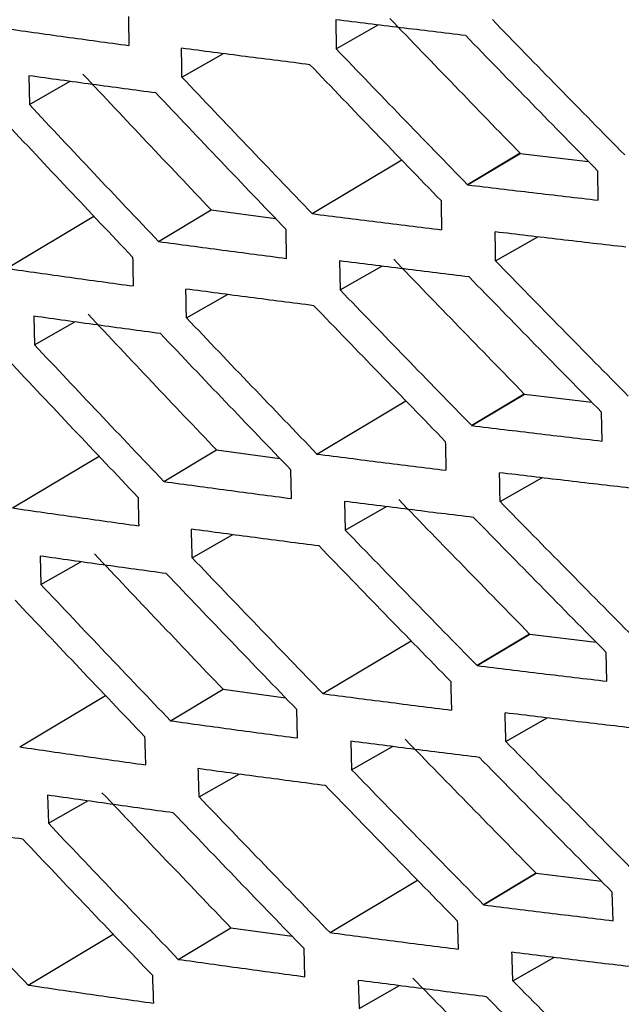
# Model space of a CAD drawing. Header units: millimetres. Extents: x -0.44 to 1.31, y -0.87 to 1.29.
# Tile 153 of 182: x 0.92742 to 0.9355, y 0.85434 to 0.86756. Entities that reach past the tile are written whole.
import ezdxf

# ---------------------------------------------------------------- set-up
doc = ezdxf.new("R2010")
doc.units = ezdxf.units.MM

msp = doc.modelspace()

# ---------------------------------------------------------------- linework, layer by layer
at = {"color": 7, "linetype": 'Continuous', "lineweight": 25}
for p, q in [((0.9316661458, 0.8675593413), (0.9316713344, 0.8671675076)), ((0.9316713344, 0.8671675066), (0.9322362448, 0.8674900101)), ((0.9295990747, 0.8667870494), (0.9301556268, 0.8671047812)), ((0.9275426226, 0.8668071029), (0.9275497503, 0.8664195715)), ((0.9275497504, 0.8664195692), (0.9280971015, 0.8667320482)), ((0.9341419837, 0.8657657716), (0.9334351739, 0.8653423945)), ((0.9334358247, 0.8653423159), (0.934142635, 0.8657656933)), ((0.931348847, 0.8649548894), (0.9325522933, 0.8656757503)), ((0.9334364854, 0.8653416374), (0.9341432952, 0.8657650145)), ((0.9341432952, 0.8657650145), (0.9350588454, 0.8656575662)), ((0.9351907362, 0.8651358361), (0.9351857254, 0.8655275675)), ((0.9292849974, 0.8645807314), (0.9299918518, 0.8650041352)), ((0.9299918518, 0.8650041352), (0.9308564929, 0.8648901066)), ((0.9272436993, 0.8642201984), (0.9284156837, 0.8649222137)), ((0.9310034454, 0.8643542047), (0.9309965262, 0.8647432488)), ((0.933811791, 0.8643193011), (0.9343793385, 0.8646433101)), ((0.9317163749, 0.8643204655), (0.931723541, 0.8639311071)), ((0.931723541, 0.8639311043), (0.9322832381, 0.8642506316)), ((0.9296595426, 0.8635553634), (0.9302106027, 0.8638699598)), ((0.9276093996, 0.86357723), (0.9276184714, 0.8631925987)), ((0.9276184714, 0.8631925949), (0.9281600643, 0.8635017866)), ((0.9341973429, 0.8625327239), (0.9334905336, 0.8621093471)), ((0.9334911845, 0.8621092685), (0.9341979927, 0.8625326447)), ((0.9334918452, 0.86210859), (0.9341986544, 0.8625319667)), ((0.9341986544, 0.8625319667), (0.9351022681, 0.8624244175)), ((0.9314123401, 0.8617267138), (0.9326071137, 0.8624423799)), ((0.9352411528, 0.8619004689), (0.9352342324, 0.8622896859)), ((0.9273234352, 0.8610017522), (0.9284863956, 0.8616983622)), ((0.9293566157, 0.8613574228), (0.9300634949, 0.8617808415)), ((0.9300634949, 0.8617808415), (0.9309153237, 0.8616670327)), ((0.9310698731, 0.8611286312), (0.9310610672, 0.8615147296)), ((0.9338722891, 0.8610876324), (0.9344342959, 0.8614084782)), ((0.9317831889, 0.8610906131), (0.9317923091, 0.8607041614)), ((0.9317923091, 0.8607041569), (0.9323461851, 0.8610203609)), ((0.9297365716, 0.8603331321), (0.9302815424, 0.8606442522)), ((0.9276927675, 0.8603563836), (0.9277037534, 0.8599750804)), ((0.9277037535, 0.8599750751), (0.9282390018, 0.8602806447)), ((0.9342690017, 0.8593094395), (0.933562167, 0.8588860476)), ((0.9335628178, 0.858885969), (0.93426965, 0.8593093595)), ((0.9335634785, 0.8588852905), (0.9342703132, 0.8593086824)), ((0.9342703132, 0.8593086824), (0.9351611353, 0.8592011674)), ((0.9314921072, 0.8585082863), (0.9326778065, 0.8592185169)), ((0.9353075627, 0.8586748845), (0.9352987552, 0.8590611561)), ((0.9294445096, 0.8581438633), (0.9301514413, 0.8585673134)), ((0.9301514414, 0.8585673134), (0.9309896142, 0.8584538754)), ((0.9274194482, 0.857793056), (0.9285729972, 0.8584840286)), ((0.9311523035, 0.8579128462), (0.9311416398, 0.8582955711)), ((0.9339493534, 0.8578654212), (0.9345052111, 0.8581827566)), ((0.9318665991, 0.8578697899), (0.9318776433, 0.8574866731)), ((0.9318776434, 0.857486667), (0.9324251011, 0.8577992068)), ((0.9298301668, 0.8571203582), (0.9303684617, 0.8574276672)), ((0.9277927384, 0.8571445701), (0.9278056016, 0.8567670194)), ((0.9278056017, 0.8567670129), (0.9283339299, 0.8570686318)), ((0.9315881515, 0.8552996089), (0.9327643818, 0.8560041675)), ((0.9343569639, 0.856095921), (0.9336500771, 0.8556724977)), ((0.933650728, 0.8556724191), (0.9343576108, 0.85609584)), ((0.9336513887, 0.8556717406), (0.9343582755, 0.8560951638)), ((0.9343582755, 0.8560951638), (0.9352354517, 0.8559878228)), ((0.9353899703, 0.8554590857), (0.9353793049, 0.8558419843)), ((0.9295486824, 0.8549400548), (0.9302556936, 0.8553635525)), ((0.9302556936, 0.8553635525), (0.9310793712, 0.8552506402)), ((0.9275317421, 0.8545941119), (0.9286754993, 0.8552792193)), ((0.9312507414, 0.8547068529), (0.9312382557, 0.8550857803)), ((0.934042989, 0.8546526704), (0.9345920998, 0.854966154)), ((0.9319666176, 0.8546580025), (0.931979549, 0.8542786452)), ((0.9319795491, 0.8542786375), (0.932520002, 0.8545871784))]:
    msp.add_line(p, q, dxfattribs=at)
for points in [[(0.928879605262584, 0.8676035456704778), (0.9288815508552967, 0.8674736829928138), (0.9288835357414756, 0.8673438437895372), (0.9288855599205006, 0.8672140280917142)], [(0.9323904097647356, 0.8675780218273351), (0.9329719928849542, 0.8669726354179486), (0.933555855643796, 0.8663685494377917), (0.9341419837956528, 0.8657657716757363)], [(0.9295993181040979, 0.8667871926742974), (0.9295972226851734, 0.8669171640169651), (0.9295951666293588, 0.8670471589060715), (0.929593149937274, 0.8671771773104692)], [(0.9282688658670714, 0.8668301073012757), (0.9288408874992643, 0.8662201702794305), (0.9294152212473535, 0.8656115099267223), (0.9299918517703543, 0.8650041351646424)], [(0.9341426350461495, 0.8657656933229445), (0.9341424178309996, 0.8657657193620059), (0.9341422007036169, 0.8657657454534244), (0.9341419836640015, 0.8657657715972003)], [(0.9341432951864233, 0.8657650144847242), (0.934143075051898, 0.8657652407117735), (0.9341428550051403, 0.8657654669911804), (0.9341426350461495, 0.8657656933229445)], [(0.9330796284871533, 0.8651295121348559), (0.9330815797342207, 0.8649992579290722), (0.9330835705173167, 0.864869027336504), (0.9330856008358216, 0.864738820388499)], [(0.9338120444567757, 0.8643194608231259), (0.9338099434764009, 0.8644497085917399), (0.9338078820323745, 0.8645799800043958), (0.9338058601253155, 0.8647102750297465)], [(0.928936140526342, 0.8643703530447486), (0.9289387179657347, 0.8642413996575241), (0.9289413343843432, 0.8641124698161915), (0.9289439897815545, 0.8639835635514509)], [(0.9324426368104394, 0.8643416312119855), (0.9330252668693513, 0.86373735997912), (0.9336101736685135, 0.863134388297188), (0.9341973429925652, 0.8625327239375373)], [(0.9296597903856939, 0.8635555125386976), (0.9296570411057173, 0.8636845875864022), (0.9296543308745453, 0.8638136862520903), (0.9296516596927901, 0.8639428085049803)], [(0.9283376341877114, 0.8636031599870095), (0.9289106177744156, 0.8629944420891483), (0.929485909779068, 0.8623869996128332), (0.9300634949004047, 0.861780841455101)], [(0.9341979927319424, 0.862532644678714), (0.9341977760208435, 0.8625326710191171), (0.934197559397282, 0.8625326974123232), (0.9341973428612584, 0.8625327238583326)], [(0.9341986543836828, 0.862531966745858), (0.9341984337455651, 0.8625321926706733), (0.9341982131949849, 0.8625324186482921), (0.9341979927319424, 0.862532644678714)], [(0.9331361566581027, 0.8618963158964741), (0.9331387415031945, 0.8617669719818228), (0.9331413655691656, 0.8616376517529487), (0.9331440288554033, 0.8615083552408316)], [(0.9338725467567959, 0.8610877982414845), (0.9338697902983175, 0.8612171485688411), (0.9338670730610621, 0.8613465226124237), (0.9338643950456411, 0.8614759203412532)], [(0.929008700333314, 0.861146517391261), (0.9290119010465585, 0.8610186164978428), (0.9290151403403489, 0.8608907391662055), (0.9290184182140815, 0.8607628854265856)], [(0.9325114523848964, 0.8611147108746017), (0.9330950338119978, 0.8605116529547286), (0.933680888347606, 0.8599098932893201), (0.9342690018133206, 0.859309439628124)], [(0.9297368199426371, 0.8603332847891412), (0.9297334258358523, 0.8604613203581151), (0.9297300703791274, 0.8605893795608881), (0.9297267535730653, 0.8607174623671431)], [(0.9284229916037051, 0.8603856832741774), (0.9289968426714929, 0.8597782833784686), (0.9295729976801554, 0.8591721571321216), (0.930151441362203, 0.8585673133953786)], [(0.9342696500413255, 0.8593093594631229), (0.934269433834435, 0.8593093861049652), (0.9342692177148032, 0.8593094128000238), (0.9342690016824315, 0.8593094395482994)], [(0.9342703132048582, 0.8593086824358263), (0.934270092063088, 0.8593089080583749), (0.9342698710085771, 0.8593091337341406), (0.9342696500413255, 0.8593093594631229)], [(0.9332087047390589, 0.8586724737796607), (0.9332119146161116, 0.8585441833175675), (0.9332151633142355, 0.8584159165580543), (0.9332184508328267, 0.8582876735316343)], [(0.9339496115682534, 0.8578655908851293), (0.9339462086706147, 0.8579939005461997), (0.933942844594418, 0.8581222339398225), (0.9339395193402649, 0.8582505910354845)], [(0.9290972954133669, 0.857932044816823), (0.9291011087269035, 0.8578053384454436), (0.9291049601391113, 0.8576786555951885), (0.9291088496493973, 0.8575519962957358)], [(0.932596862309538, 0.857897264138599), (0.9331812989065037, 0.8572955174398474), (0.9337680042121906, 0.8566950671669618), (0.9343569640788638, 0.8560959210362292)], [(0.9298304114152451, 0.8571205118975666), (0.9298263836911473, 0.857247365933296), (0.9298223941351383, 0.8573742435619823), (0.9298184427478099, 0.8575011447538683)], [(0.9285249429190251, 0.8571776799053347), (0.9290995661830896, 0.8565716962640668), (0.9296764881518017, 0.8559669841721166), (0.930255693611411, 0.8553635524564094)], [(0.934357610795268, 0.8560958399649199), (0.9343573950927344, 0.8560958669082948), (0.9343571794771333, 0.8560958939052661), (0.9343569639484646, 0.8560959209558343)], [(0.9343582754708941, 0.8560951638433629), (0.9343580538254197, 0.8560953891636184), (0.9343578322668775, 0.8560956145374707), (0.934357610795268, 0.8560958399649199)], [(0.9332972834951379, 0.8554579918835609), (0.9333011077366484, 0.8553308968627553), (0.9333049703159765, 0.8552038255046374), (0.9333088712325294, 0.8550767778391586)], [(0.9340432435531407, 0.8546528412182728), (0.9340392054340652, 0.8547799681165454), (0.9340352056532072, 0.8549071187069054), (0.9340312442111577, 0.8550342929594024)], [(0.9292019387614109, 0.8547269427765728), (0.9292063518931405, 0.8546015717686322), (0.9292108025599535, 0.8544762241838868), (0.9292152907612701, 0.8543509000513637)], [(0.9326988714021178, 0.8546892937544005), (0.9332840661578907, 0.8540889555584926), (0.9338715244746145, 0.8534899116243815), (0.9344612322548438, 0.8528921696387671)]]:
    msp.add_open_spline(points, degree=3, dxfattribs=at)
for points, knots in [([(0.9334096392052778, 0.8673473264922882), (0.9331173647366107, 0.8673822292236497), (0.9325342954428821, 0.8674518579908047), (0.9319550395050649, 0.8675235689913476), (0.9316661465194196, 0.8675593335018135)], [0, 0, 0, 0, 0.5012688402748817, 1, 1, 1, 1]), ([(0.9337678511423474, 0.8675604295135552), (0.9340631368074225, 0.8672569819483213), (0.9346538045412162, 0.8666499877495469), (0.935248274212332, 0.8660452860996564), (0.9355455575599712, 0.8657428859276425)], [0, 0, 0, 0, 0.4999183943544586, 1, 1, 1, 1]), ([(0.9271802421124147, 0.8674483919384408), (0.9274636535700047, 0.8674087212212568), (0.9280300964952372, 0.8673294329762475), (0.9286003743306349, 0.867252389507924), (0.9288853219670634, 0.867213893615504)], [0, 0, 0, 0, 0.5003354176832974, 1, 1, 1, 1]), ([(0.9351857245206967, 0.865527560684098), (0.9348895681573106, 0.8658295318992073), (0.9342957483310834, 0.8664350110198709), (0.9337056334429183, 0.8670426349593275), (0.9334098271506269, 0.8673472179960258)], [0, 0, 0, 0, 0.4987310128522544, 1, 1, 1, 1]), ([(0.9313177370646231, 0.8669555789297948), (0.9310294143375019, 0.8669919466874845), (0.9304525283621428, 0.8670647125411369), (0.9298795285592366, 0.8671395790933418), (0.9295929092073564, 0.8671770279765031)], [0, 0, 0, 0, 0.4997915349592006, 1, 1, 1, 1]), ([(0.9316713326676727, 0.8671675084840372), (0.9319636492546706, 0.866863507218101), (0.9325498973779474, 0.8662538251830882), (0.9331399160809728, 0.8656463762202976), (0.9334357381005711, 0.8653418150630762)], [0, 0, 0, 0, 0.4986226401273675, 1, 1, 1, 1]), ([(0.9330793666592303, 0.8651293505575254), (0.9327848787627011, 0.8654331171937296), (0.9321957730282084, 0.866040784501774), (0.9316104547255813, 0.8666506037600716), (0.931317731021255, 0.8669555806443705)], [0, 0, 0, 0, 0.4998897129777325, 1, 1, 1, 1]), ([(0.9292489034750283, 0.8665761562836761), (0.9289637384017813, 0.8666141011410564), (0.9283930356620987, 0.8666900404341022), (0.9278262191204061, 0.8667680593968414), (0.9275426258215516, 0.8668070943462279)], [0, 0, 0, 0, 0.4996735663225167, 1, 1, 1, 1]), ([(0.929599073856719, 0.8667870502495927), (0.9298898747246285, 0.8664809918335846), (0.9304712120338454, 0.8658691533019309), (0.9310563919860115, 0.8652595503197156), (0.9313488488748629, 0.8649548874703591)], [0, 0, 0, 0, 0.5002274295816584, 1, 1, 1, 1]), ([(0.9309965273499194, 0.8647432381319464), (0.9307044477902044, 0.8650480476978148), (0.930120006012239, 0.8656579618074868), (0.9295393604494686, 0.8662699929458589), (0.9292488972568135, 0.8665761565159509)], [0, 0, 0, 0, 0.4997581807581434, 0.9999999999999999, 0.9999999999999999, 0.9999999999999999, 0.9999999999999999]), ([(0.9275497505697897, 0.8664195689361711), (0.927838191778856, 0.8661123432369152), (0.9284146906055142, 0.8654983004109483), (0.9289950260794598, 0.8648864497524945), (0.9292850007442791, 0.8645807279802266)], [0, 0, 0, 0, 0.5003326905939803, 1, 1, 1, 1]), ([(0.9289358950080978, 0.8643702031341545), (0.9286462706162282, 0.8646760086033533), (0.9280666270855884, 0.8652880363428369), (0.9274907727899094, 0.8659021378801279), (0.9272026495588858, 0.8662093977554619)], [0, 0, 0, 0, 0.499659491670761, 1, 1, 1, 1]), ([(0.9334359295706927, 0.8653417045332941), (0.9337282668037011, 0.8653067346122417), (0.9343113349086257, 0.8652369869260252), (0.934898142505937, 0.8651694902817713), (0.9351907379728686, 0.8651358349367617)], [0, 0, 0, 0, 0.5013775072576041, 1, 1, 1, 1]), ([(0.9313488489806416, 0.8649548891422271), (0.9316373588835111, 0.8649182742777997), (0.9322142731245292, 0.8648450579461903), (0.932795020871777, 0.864774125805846), (0.9330853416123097, 0.8647386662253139)], [0, 0, 0, 0, 0.5000914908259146, 1, 1, 1, 1]), ([(0.9355616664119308, 0.8645056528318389), (0.9352679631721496, 0.8645392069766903), (0.934680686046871, 0.8646063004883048), (0.9340972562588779, 0.8646755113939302), (0.9338056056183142, 0.8647101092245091)], [0, 0, 0, 0, 0.5001101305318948, 1, 1, 1, 1]), ([(0.9292850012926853, 0.86458073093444), (0.9295705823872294, 0.8645423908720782), (0.930141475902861, 0.8644657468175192), (0.9307162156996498, 0.8643913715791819), (0.9310034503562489, 0.8643542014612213)], [0, 0, 0, 0, 0.5002353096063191, 1, 1, 1, 1]), ([(0.933454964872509, 0.8641063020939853), (0.9331635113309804, 0.864141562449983), (0.9325820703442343, 0.8642119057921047), (0.9320044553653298, 0.8642843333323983), (0.9317163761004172, 0.8643204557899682)], [0, 0, 0, 0, 0.5012607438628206, 0.9999999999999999, 0.9999999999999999, 0.9999999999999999, 0.9999999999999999]), ([(0.9338117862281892, 0.8643193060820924), (0.9341076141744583, 0.8640163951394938), (0.9346993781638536, 0.8634104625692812), (0.9352949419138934, 0.8628068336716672), (0.9355927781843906, 0.8625049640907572)], [0, 0, 0, 0, 0.4999086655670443, 1, 1, 1, 1]), ([(0.9272437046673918, 0.8642201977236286), (0.927526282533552, 0.8641801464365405), (0.9280910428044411, 0.8641000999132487), (0.9286596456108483, 0.8640222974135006), (0.9289437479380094, 0.8639834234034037)], [0, 0, 0, 0, 0.5003501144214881, 1, 1, 1, 1]), ([(0.9352342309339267, 0.8622896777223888), (0.9349375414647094, 0.8625911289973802), (0.9343426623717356, 0.8631955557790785), (0.9337514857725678, 0.8638021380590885), (0.9334551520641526, 0.8641061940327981)], [0, 0, 0, 0, 0.4987391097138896, 1, 1, 1, 1]), ([(0.9313712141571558, 0.8637190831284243), (0.931083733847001, 0.8637558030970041), (0.9305085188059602, 0.8638292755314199), (0.9299372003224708, 0.863904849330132), (0.9296514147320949, 0.8639426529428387)], [0, 0, 0, 0, 0.4997788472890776, 1, 1, 1, 1]), ([(0.9317235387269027, 0.8639311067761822), (0.9320163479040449, 0.8636276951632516), (0.9326036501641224, 0.863019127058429), (0.9331947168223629, 0.862412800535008), (0.9334910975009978, 0.8621087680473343)], [0, 0, 0, 0, 0.4985664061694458, 1, 1, 1, 1]), ([(0.9331358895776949, 0.8618961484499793), (0.9328408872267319, 0.8621993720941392), (0.9322507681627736, 0.8628059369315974), (0.9316644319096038, 0.8634146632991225), (0.9313712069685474, 0.863719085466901)], [0, 0, 0, 0, 0.4999031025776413, 1, 1, 1, 1]), ([(0.92931052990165, 0.8633441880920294), (0.929026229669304, 0.8633824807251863), (0.9284572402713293, 0.8634591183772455), (0.9278921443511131, 0.8635378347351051), (0.9276094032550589, 0.8635772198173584)], [0, 0, 0, 0, 0.4996582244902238, 1, 1, 1, 1]), ([(0.9296595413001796, 0.8635553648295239), (0.9299508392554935, 0.8632498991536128), (0.9305331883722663, 0.8626392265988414), (0.9311193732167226, 0.8620307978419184), (0.9314123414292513, 0.8617267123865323)], [0, 0, 0, 0, 0.5002118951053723, 1, 1, 1, 1]), ([(0.9310610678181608, 0.8615147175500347), (0.9307684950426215, 0.8618189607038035), (0.9301830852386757, 0.8624277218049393), (0.9296014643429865, 0.863038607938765), (0.9293105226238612, 0.8633441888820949)], [0, 0, 0, 0, 0.4997743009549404, 1, 1, 1, 1]), ([(0.9276184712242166, 0.863192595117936), (0.9279073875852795, 0.8628859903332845), (0.9284848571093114, 0.8622731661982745), (0.9290661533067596, 0.8616625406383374), (0.929356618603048, 0.8613574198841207)], [0, 0, 0, 0, 0.5003144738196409, 1, 1, 1, 1]), ([(0.9290084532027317, 0.8611463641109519), (0.9287183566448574, 0.8614515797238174), (0.9281377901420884, 0.8620624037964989), (0.9275610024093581, 0.8626753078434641), (0.9272724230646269, 0.8629819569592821)], [0, 0, 0, 0, 0.4996784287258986, 1, 1, 1, 1]), ([(0.9334912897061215, 0.862108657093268), (0.9337828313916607, 0.862073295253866), (0.9343642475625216, 0.8620027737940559), (0.934949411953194, 0.8619345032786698), (0.9352411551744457, 0.8619004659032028)], [0, 0, 0, 0, 0.5014337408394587, 1, 1, 1, 1]), ([(0.9314123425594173, 0.8617267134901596), (0.9317000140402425, 0.8616897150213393), (0.9322752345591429, 0.8616157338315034), (0.9328542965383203, 0.861544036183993), (0.9331437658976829, 0.8615081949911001)], [0, 0, 0, 0, 0.500106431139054, 1, 1, 1, 1]), ([(0.935615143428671, 0.861269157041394), (0.9353222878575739, 0.8613030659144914), (0.9347366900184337, 0.8613708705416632), (0.9341549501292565, 0.8614407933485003), (0.9338641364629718, 0.8614757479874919)], [0, 0, 0, 0, 0.5000967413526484, 1, 1, 1, 1]), ([(0.929356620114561, 0.8613574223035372), (0.9296413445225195, 0.8613187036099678), (0.9302105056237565, 0.8612413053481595), (0.9307835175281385, 0.8611661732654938), (0.9310698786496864, 0.861128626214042)], [0, 0, 0, 0, 0.5002527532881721, 1, 1, 1, 1]), ([(0.9335165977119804, 0.8608743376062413), (0.9332260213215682, 0.8609099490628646), (0.9326463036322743, 0.8609809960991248), (0.9320704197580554, 0.8610541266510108), (0.9317831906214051, 0.8610906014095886)], [0, 0, 0, 0, 0.5012377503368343, 1, 1, 1, 1]), ([(0.9338722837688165, 0.8610876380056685), (0.9341686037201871, 0.8607853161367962), (0.9347613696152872, 0.8601805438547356), (0.9353579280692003, 0.8595780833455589), (0.9356562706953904, 0.859276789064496)], [0, 0, 0, 0, 0.4998937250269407, 1, 1, 1, 1]), ([(0.9273234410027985, 0.8610017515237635), (0.9276051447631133, 0.8609613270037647), (0.9281681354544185, 0.8608805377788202), (0.9287349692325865, 0.8608019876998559), (0.9290181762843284, 0.8607627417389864)], [0, 0, 0, 0, 0.5003701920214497, 1, 1, 1, 1]), ([(0.9352987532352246, 0.8590611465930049), (0.9350015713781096, 0.8593620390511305), (0.9344057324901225, 0.8599653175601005), (0.9338135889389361, 0.8605707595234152), (0.9335167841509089, 0.8608742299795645)], [0, 0, 0, 0, 0.4987621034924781, 1, 1, 1, 1]), ([(0.9314410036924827, 0.8604916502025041), (0.931154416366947, 0.8605287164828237), (0.930580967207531, 0.8606028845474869), (0.9300114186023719, 0.8606791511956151), (0.9297265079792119, 0.8607173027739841)], [0, 0, 0, 0, 0.4997606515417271, 1, 1, 1, 1]), ([(0.9317923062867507, 0.8607041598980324), (0.9320855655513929, 0.860401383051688), (0.9326738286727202, 0.8597940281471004), (0.9332658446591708, 0.8591889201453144), (0.9335627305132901, 0.8588854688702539)], [0, 0, 0, 0, 0.4985171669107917, 1, 1, 1, 1]), ([(0.9332084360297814, 0.8586723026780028), (0.9329129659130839, 0.8589749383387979), (0.9323219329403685, 0.8595803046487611), (0.9317346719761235, 0.8601878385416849), (0.9314409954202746, 0.8604916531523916)], [0, 0, 0, 0, 0.4999215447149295, 1, 1, 1, 1]), ([(0.9293884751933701, 0.8601212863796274), (0.9291050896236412, 0.8601599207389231), (0.9285379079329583, 0.8602372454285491), (0.9279746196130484, 0.8603166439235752), (0.9276927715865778, 0.8603563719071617)], [0, 0, 0, 0, 0.4996380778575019, 1, 1, 1, 1]), ([(0.9297365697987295, 0.8603331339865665), (0.9300283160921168, 0.8600283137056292), (0.9306115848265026, 0.8594189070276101), (0.9311986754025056, 0.85881174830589), (0.9314921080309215, 0.8585082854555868)], [0, 0, 0, 0, 0.5001918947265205, 1, 1, 1, 1]), ([(0.9311416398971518, 0.8582955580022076), (0.9308486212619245, 0.8585991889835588), (0.9302623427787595, 0.8592067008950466), (0.9296798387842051, 0.8598163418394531), (0.9293884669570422, 0.8601212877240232)], [0, 0, 0, 0, 0.4997942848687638, 0.9999999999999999, 0.9999999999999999, 0.9999999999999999, 0.9999999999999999]), ([(0.9277037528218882, 0.8599750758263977), (0.9279930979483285, 0.8596691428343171), (0.9285714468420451, 0.8590576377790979), (0.9291536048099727, 0.8584483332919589), (0.9294445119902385, 0.8581438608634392)], [0, 0, 0, 0, 0.5002951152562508, 1, 1, 1, 1]), ([(0.9290970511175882, 0.8579318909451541), (0.92880653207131, 0.8582364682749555), (0.9282251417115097, 0.8588459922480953), (0.9276475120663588, 0.8594575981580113), (0.9273585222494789, 0.8597635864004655)], [0, 0, 0, 0, 0.4996970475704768, 1, 1, 1, 1]), ([(0.9335629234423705, 0.858885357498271), (0.9338536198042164, 0.8588496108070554), (0.9344332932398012, 0.8587783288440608), (0.9350167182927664, 0.8587092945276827), (0.9353075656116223, 0.8586748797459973)], [0, 0, 0, 0, 0.5014829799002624, 0.9999999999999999, 0.9999999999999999, 0.9999999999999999, 0.9999999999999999]), ([(0.9314921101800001, 0.8585082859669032), (0.9317789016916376, 0.8584709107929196), (0.932352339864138, 0.85839617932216), (0.9329296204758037, 0.8583237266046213), (0.9332181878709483, 0.8582875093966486)], [0, 0, 0, 0, 0.5001263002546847, 1, 1, 1, 1]), ([(0.9356849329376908, 0.8580417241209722), (0.9353929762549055, 0.8580759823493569), (0.9348091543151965, 0.8581444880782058), (0.9342291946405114, 0.8582151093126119), (0.9339392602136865, 0.8582504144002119)], [0, 0, 0, 0, 0.5000782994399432, 1, 1, 1, 1]), ([(0.9294445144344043, 0.858143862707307), (0.9297283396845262, 0.858104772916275), (0.9302956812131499, 0.8580266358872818), (0.9308668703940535, 0.8579507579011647), (0.9311523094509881, 0.8579128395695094)], [0, 0, 0, 0, 0.5002722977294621, 1, 1, 1, 1]), ([(0.9335945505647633, 0.8576514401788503), (0.9333049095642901, 0.8576873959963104), (0.9327270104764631, 0.8577591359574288), (0.9321529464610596, 0.8578329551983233), (0.9318666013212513, 0.8578697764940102)], [0, 0, 0, 0, 0.5011965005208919, 1, 1, 1, 1]), ([(0.9339493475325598, 0.8578654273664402), (0.9342461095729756, 0.8575637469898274), (0.9348397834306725, 0.8569602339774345), (0.9354372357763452, 0.8563590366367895), (0.935736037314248, 0.8560583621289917)], [0, 0, 0, 0, 0.499873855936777, 0.9999999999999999, 0.9999999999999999, 0.9999999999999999, 0.9999999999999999]), ([(0.927419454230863, 0.8577930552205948), (0.9277002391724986, 0.8577522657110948), (0.9282613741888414, 0.8576707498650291), (0.9288263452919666, 0.8575914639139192), (0.929108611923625, 0.8575518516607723)], [0, 0, 0, 0, 0.5003874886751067, 1, 1, 1, 1]), ([(0.9353793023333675, 0.8558419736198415), (0.9350816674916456, 0.8561422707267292), (0.9344849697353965, 0.8567443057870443), (0.9338919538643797, 0.8573485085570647), (0.9335947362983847, 0.8576513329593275)], [0, 0, 0, 0, 0.498803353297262, 1, 1, 1, 1]), ([(0.9315271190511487, 0.8572732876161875), (0.931241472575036, 0.8573106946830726), (0.9306698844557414, 0.8573855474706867), (0.9301021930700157, 0.8574624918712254), (0.9298182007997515, 0.8575009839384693)], [0, 0, 0, 0, 0.4997418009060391, 1, 1, 1, 1]), ([(0.9318776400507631, 0.8574866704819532), (0.9321713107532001, 0.857184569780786), (0.9327604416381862, 0.8565785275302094), (0.9333533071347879, 0.8559747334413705), (0.9336506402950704, 0.8556719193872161)], [0, 0, 0, 0, 0.4984812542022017, 1, 1, 1, 1]), ([(0.9332970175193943, 0.8554578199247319), (0.9330011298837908, 0.8557598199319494), (0.9324092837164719, 0.8563638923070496), (0.9318211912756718, 0.8569701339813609), (0.9315271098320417, 0.8572732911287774)], [0, 0, 0, 0, 0.4999401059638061, 1, 1, 1, 1]), ([(0.9294827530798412, 0.856907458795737), (0.9292003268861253, 0.8569464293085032), (0.9286350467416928, 0.8570244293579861), (0.9280736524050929, 0.8571044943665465), (0.9277927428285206, 0.8571445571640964)], [0, 0, 0, 0, 0.4996216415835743, 1, 1, 1, 1]), ([(0.9298301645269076, 0.8571203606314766), (0.9301223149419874, 0.8568162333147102), (0.930706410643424, 0.8562081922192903), (0.9312943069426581, 0.855602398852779), (0.9315881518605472, 0.8552996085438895)], [0, 0, 0, 0, 0.5001755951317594, 1, 1, 1, 1]), ([(0.9312382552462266, 0.8550857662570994), (0.9309448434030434, 0.8553887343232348), (0.9303577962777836, 0.855994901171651), (0.9297745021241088, 0.8566031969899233), (0.9294827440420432, 0.8569074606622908)], [0, 0, 0, 0, 0.499809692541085, 1, 1, 1, 1]), ([(0.9274609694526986, 0.8565542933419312), (0.9271818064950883, 0.8565948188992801), (0.9266229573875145, 0.85667594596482), (0.9260679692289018, 0.8567591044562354), (0.9257902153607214, 0.8568007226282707)], [0, 0, 0, 0, 0.4995319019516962, 1, 1, 1, 1]), ([(0.9278056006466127, 0.8567670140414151), (0.9280953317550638, 0.8564617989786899), (0.9286744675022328, 0.8558517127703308), (0.9292573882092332, 0.8552438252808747), (0.9295486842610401, 0.8549400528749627)], [0, 0, 0, 0, 0.5002818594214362, 0.9999999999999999, 0.9999999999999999, 0.9999999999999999, 0.9999999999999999]), ([(0.9292017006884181, 0.8547267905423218), (0.9289108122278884, 0.8550306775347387), (0.9283286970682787, 0.8556388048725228), (0.9277503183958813, 0.8562490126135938), (0.9274609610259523, 0.8565542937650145)], [0, 0, 0, 0, 0.4997094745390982, 1, 1, 1, 1]), ([(0.9258039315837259, 0.8564268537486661), (0.926091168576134, 0.8561206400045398), (0.9266652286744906, 0.8555086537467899), (0.9272430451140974, 0.8548988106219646), (0.9275317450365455, 0.8545941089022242)], [0, 0, 0, 0, 0.5003604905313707, 1, 1, 1, 1]), ([(0.9336508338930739, 0.8556718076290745), (0.9339406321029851, 0.8556356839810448), (0.9345184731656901, 0.8555636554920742), (0.9351000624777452, 0.8554938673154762), (0.9353899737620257, 0.8554590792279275)], [0, 0, 0, 0, 0.5015188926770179, 1, 1, 1, 1]), ([(0.9315881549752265, 0.855299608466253), (0.9318740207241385, 0.8552618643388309), (0.9324455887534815, 0.8551863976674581), (0.9330209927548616, 0.8551132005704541), (0.9333086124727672, 0.8550766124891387)], [0, 0, 0, 0, 0.5001430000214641, 1, 1, 1, 1]), ([(0.9295486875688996, 0.8549400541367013), (0.9298315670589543, 0.8549006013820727), (0.930397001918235, 0.8548217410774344), (0.9309662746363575, 0.8547451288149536), (0.9312507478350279, 0.8547068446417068)], [0, 0, 0, 0, 0.5002866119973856, 1, 1, 1, 1]), ([(0.935771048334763, 0.8548233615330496), (0.9354800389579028, 0.8548579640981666), (0.9348980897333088, 0.8549271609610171), (0.9343199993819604, 0.8549984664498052), (0.9340309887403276, 0.855034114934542)], [0, 0, 0, 0, 0.5000597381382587, 1, 1, 1, 1]), ([(0.9336888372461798, 0.8544376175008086), (0.9334001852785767, 0.8544739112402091), (0.9328241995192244, 0.8545463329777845), (0.9322520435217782, 0.8546208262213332), (0.931966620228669, 0.8546579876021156)], [0, 0, 0, 0, 0.5011442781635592, 1, 1, 1, 1]), ([(0.9275317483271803, 0.8545941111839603), (0.9278115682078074, 0.8545529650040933), (0.9283707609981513, 0.8544707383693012), (0.9289337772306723, 0.85439072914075), (0.9292150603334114, 0.854350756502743)], [0, 0, 0, 0, 0.5003996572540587, 1, 1, 1, 1]), ([(0.9340429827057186, 0.8546526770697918), (0.9343401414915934, 0.8543516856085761), (0.934934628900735, 0.8537495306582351), (0.9355328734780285, 0.8531496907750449), (0.9358320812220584, 0.8528496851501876)], [0, 0, 0, 0, 0.4998571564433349, 1, 1, 1, 1]), ([(0.9354758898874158, 0.8526321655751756), (0.9351778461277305, 0.8529318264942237), (0.9345803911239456, 0.8535325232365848), (0.9339865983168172, 0.8541353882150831), (0.9336890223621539, 0.8544375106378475)], [0, 0, 0, 0, 0.4988555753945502, 1, 1, 1, 1])]:
    msp.add_open_spline(points, degree=3, knots=knots, dxfattribs=at)

doc.saveas('drawing.dxf')
